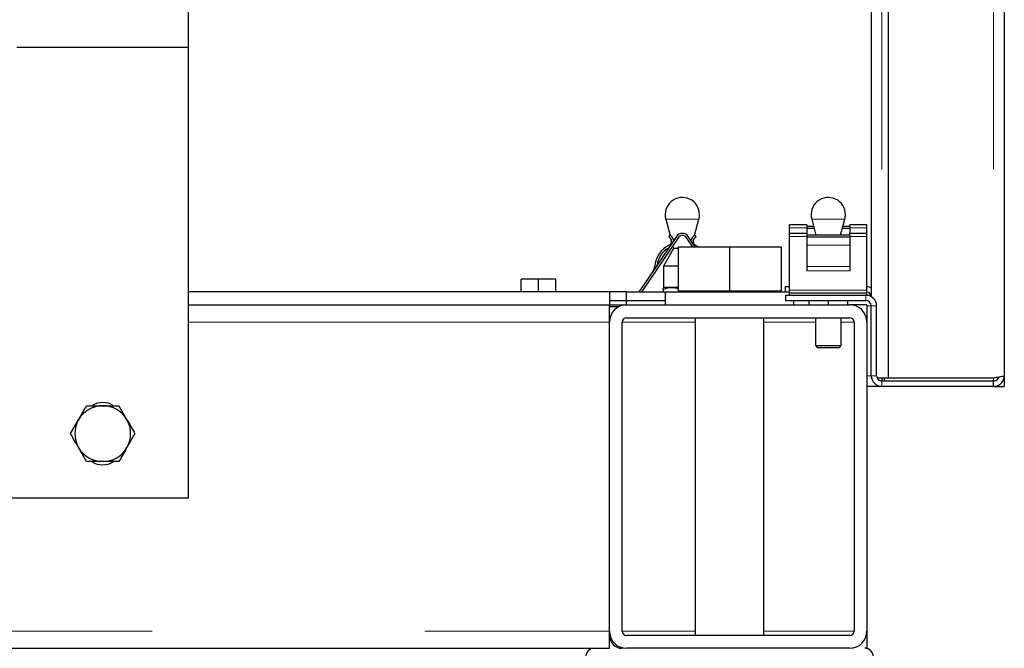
# Model space of a CAD drawing. Header units: millimetres. Extents: x 18 to 260, y 57 to 148.
# Tile 33 of 80: x 121.46 to 126.05, y 59.8 to 62.73. Entities that reach past the tile are written whole.
import ezdxf

# ---------------------------------------------------------------- set-up
doc = ezdxf.new("R2010")
doc.units = ezdxf.units.MM
doc.linetypes.add('PHANTOM', pattern=[12.7, 6.35, -1.27, 1.27, -1.27, 1.27, -1.27])

msp = doc.modelspace()

# ---------------------------------------------------------------- linework, layer by layer
at = {"color": 8, "linetype": 'PHANTOM', "lineweight": 18}
for p, q in [((125.4767, 86.1605), (125.4767, 61.0588)), ((125.9967, 86.1605), (125.9967, 61.0588)), ((124.624, 61.7989), (124.4694, 61.7989)), ((125.304, 61.7989), (125.1494, 61.7989)), ((125.1267, 61.7579), (125.0467, 61.7579)), ((125.4067, 61.7579), (125.3267, 61.7579)), ((125.1267, 61.7179), (125.0467, 61.7179)), ((125.4067, 61.7179), (125.3267, 61.7179)), ((125.3267, 61.6778), (125.1267, 61.6778)), ((125.3267, 61.5784), (125.1267, 61.5784)), ((125.3267, 61.5588), (125.1267, 61.5588)), ((125.4067, 61.4679), (125.0467, 61.4679)), ((125.4017, 61.4196), (125.4017, 61.4446)), ((125.4067, 61.3946), (125.4267, 61.3946)), ((125.4267, 61.3946), (125.4517, 61.3946)), ((122.2467, 61.3196), (124.2067, 61.3196)), ((124.6067, 61.3196), (124.2667, 61.3196)), ((125.1667, 61.3196), (124.9267, 61.3196)), ((125.3467, 61.3196), (125.2867, 61.3196)), ((125.4267, 61.0696), (125.4067, 61.0696)), ((125.4517, 61.0696), (125.4267, 61.0696)), ((125.9967, 61.0588), (125.9967, 61.0446)), ((125.4767, 61.0446), (125.4767, 61.0196)), ((100.4867, 59.8796), (124.2067, 59.8796)), ((124.6067, 59.8796), (124.2667, 59.8796)), ((125.3467, 59.8796), (124.9267, 59.8796))]:
    msp.add_line(p, q, dxfattribs=at)
at = {"color": 7, "linetype": 'Continuous', "lineweight": 25}
for p, q in [((125.5067, 61.0588), (125.5067, 86.1605)), ((126.0467, 86.1496), (126.0467, 61.0696)), ((125.4267, 85.7796), (125.4267, 61.4379)), ((122.2467, 62.5996), (122.2467, 63.0271)), ((121.4467, 62.5996), (122.2467, 62.5996)), ((122.2467, 60.4996), (122.2467, 62.5996)), ((124.4694, 61.7989), (124.4898, 61.7228)), ((124.6036, 61.7228), (124.624, 61.7989)), ((125.1494, 61.7989), (125.1694, 61.7242)), ((125.2839, 61.7242), (125.304, 61.7989)), ((125.1267, 61.7726), (125.0467, 61.7726)), ((125.0467, 61.7579), (125.0467, 61.7726)), ((125.0467, 61.7326), (125.0467, 61.7579)), ((125.1267, 61.7726), (125.1267, 61.7642)), ((125.1587, 61.7642), (125.1267, 61.7642)), ((125.1267, 61.7642), (125.1267, 61.7547)), ((125.1613, 61.7547), (125.1267, 61.7547)), ((125.1267, 61.7547), (125.1267, 61.7326)), ((125.3267, 61.7547), (125.2921, 61.7547)), ((125.3267, 61.7642), (125.2946, 61.7642)), ((125.4067, 61.7726), (125.3267, 61.7726)), ((125.3267, 61.7642), (125.3267, 61.7726)), ((125.3267, 61.7642), (125.3267, 61.7547)), ((125.3267, 61.7547), (125.3267, 61.7326)), ((125.4067, 61.7579), (125.4067, 61.7726)), ((125.4067, 61.7326), (125.4067, 61.7579)), ((124.5189, 61.7179), (124.3503, 61.4679)), ((124.5272, 61.7123), (124.3586, 61.4623)), ((124.4864, 61.7242), (124.4832, 61.7147)), ((124.4947, 61.7044), (124.4966, 61.6974)), ((124.5949, 61.6696), (124.5662, 61.7123)), ((124.607, 61.6696), (124.5744, 61.7179)), ((124.5967, 61.6974), (124.5986, 61.7044)), ((124.6069, 61.7242), (124.6102, 61.7147)), ((125.1267, 61.7326), (125.0467, 61.7326)), ((125.0467, 61.7179), (125.0467, 61.7326)), ((125.0467, 61.4679), (125.0467, 61.7179)), ((125.1267, 61.7326), (125.1267, 61.7242)), ((125.3267, 61.7242), (125.1267, 61.7242)), ((125.1267, 61.7242), (125.1267, 61.7147)), ((125.3267, 61.7147), (125.1267, 61.7147)), ((125.1267, 61.7147), (125.1267, 61.6778)), ((125.4067, 61.7326), (125.3267, 61.7326)), ((125.3267, 61.7242), (125.3267, 61.7326)), ((125.3267, 61.7242), (125.3267, 61.7147)), ((125.3267, 61.7147), (125.3267, 61.6778)), ((125.4067, 61.7179), (125.4067, 61.7326)), ((125.4067, 61.4679), (125.4067, 61.7179)), ((124.5061, 61.6618), (124.4587, 61.5796)), ((124.5025, 61.6756), (124.5061, 61.6618)), ((124.5267, 61.6618), (124.5061, 61.6618)), ((124.5267, 61.6696), (124.5267, 61.4656)), ((124.5267, 61.6696), (124.7667, 61.6696)), ((124.5893, 61.6696), (124.5909, 61.6756)), ((124.7667, 61.6696), (124.7667, 61.4656)), ((124.7667, 61.6696), (125.0067, 61.6696)), ((125.0067, 61.6696), (125.0067, 61.4656)), ((125.1267, 61.6778), (125.1267, 61.5784)), ((125.3267, 61.6778), (125.3267, 61.5784)), ((124.4587, 61.5796), (124.4587, 61.4808)), ((124.5267, 61.5796), (124.4587, 61.5796)), ((125.1267, 61.5784), (125.1267, 61.5588)), ((125.3267, 61.5784), (125.3267, 61.5588)), ((123.7967, 61.4596), (123.7967, 61.5196)), ((123.8767, 61.5196), (123.7967, 61.5196)), ((123.8767, 61.4596), (123.8767, 61.5196)), ((123.9567, 61.5196), (123.8767, 61.5196)), ((123.9567, 61.4596), (123.9567, 61.5196)), ((124.4587, 61.4808), (124.4567, 61.4796)), ((124.4567, 61.4716), (124.4567, 61.4596)), ((124.5267, 61.4808), (124.4587, 61.4808)), ((124.5267, 61.4656), (124.5267, 61.4596)), ((124.5267, 61.4656), (124.6467, 61.4656)), ((124.6467, 61.4656), (124.7667, 61.4656)), ((124.7667, 61.4656), (124.8867, 61.4656)), ((124.8867, 61.4656), (125.0067, 61.4656)), ((125.0067, 61.4596), (125.0067, 61.4656)), ((125.0267, 61.4846), (125.0467, 61.4846)), ((125.0267, 61.4596), (125.0267, 61.4846)), ((125.0467, 61.4546), (125.0467, 61.4679)), ((125.4067, 61.4546), (125.4067, 61.4679)), ((124.2067, 61.4596), (122.2467, 61.4596)), ((124.2067, 61.4596), (124.2067, 61.3996)), ((124.2867, 61.4596), (124.2067, 61.4596)), ((124.2067, 61.4196), (124.4667, 61.4196)), ((124.2867, 61.3996), (124.2867, 61.4596)), ((124.2867, 61.4596), (124.4667, 61.4596)), ((124.3586, 61.4623), (124.3566, 61.4596)), ((124.4667, 61.4596), (124.4667, 61.3996)), ((124.4667, 61.4596), (125.0467, 61.4596)), ((125.0267, 61.4446), (125.0267, 61.4196)), ((125.0267, 61.4446), (125.4017, 61.4446)), ((125.0267, 61.4196), (125.4017, 61.4196)), ((125.4067, 61.4546), (125.0467, 61.4546)), ((125.0467, 61.4446), (125.0467, 61.4546)), ((125.0667, 61.3996), (125.0667, 61.4196)), ((125.1367, 61.4196), (125.1367, 61.3996)), ((125.2267, 61.4196), (125.2267, 61.3996)), ((125.3167, 61.4196), (125.3167, 61.3996)), ((125.4067, 61.4446), (125.4017, 61.4446)), ((125.4067, 61.4446), (125.4067, 61.4546)), ((125.4067, 61.4446), (125.4246, 61.4446)), ((122.2467, 61.3996), (124.2067, 61.3996)), ((124.2067, 61.3996), (124.2867, 61.3996)), ((124.2067, 61.3196), (124.2067, 61.3996)), ((124.248, 61.3896), (124.2067, 61.3896)), ((124.2867, 61.3996), (125.3267, 61.3996)), ((125.4067, 61.3996), (125.3267, 61.3996)), ((125.4067, 61.3996), (125.4067, 61.3196)), ((125.4267, 61.0696), (125.4267, 61.3946)), ((125.4517, 61.0696), (125.4517, 61.3946)), ((124.2867, 61.3396), (125.3267, 61.3396)), ((124.6067, 61.3396), (124.6067, 59.8596)), ((124.9267, 59.8596), (124.9267, 61.3396)), ((125.1667, 61.3396), (125.1667, 61.2096)), ((125.2867, 61.2096), (125.2867, 61.3396)), ((124.2067, 59.8796), (124.2067, 61.3196)), ((124.2667, 59.8796), (124.2667, 61.3196)), ((125.3467, 61.3196), (125.3467, 59.8796)), ((125.4067, 61.3196), (125.4067, 59.8796)), ((125.1667, 61.2096), (125.1767, 61.1996)), ((125.1667, 61.2096), (125.2867, 61.2096)), ((125.2767, 61.1996), (125.1767, 61.1996)), ((125.2767, 61.1996), (125.2867, 61.2096)), ((125.4267, 61.0696), (125.4267, 61.0588)), ((125.4279, 61.0588), (125.4267, 61.0588)), ((125.4767, 61.0588), (125.4542, 61.0588)), ((125.5067, 61.0588), (125.4767, 61.0588)), ((125.4767, 61.0588), (125.4767, 61.0446)), ((125.4892, 61.0446), (125.4892, 61.0588)), ((125.9967, 61.0588), (125.5067, 61.0588)), ((126.0467, 61.0696), (126.0467, 61.0196)), ((125.4767, 61.0196), (125.4067, 61.0196)), ((125.9967, 61.0446), (125.4767, 61.0446)), ((125.9967, 61.0196), (125.4767, 61.0196)), ((125.9967, 61.0196), (125.9967, 61.0446)), ((125.9967, 61.0196), (126.0217, 61.0196)), ((126.0217, 61.0196), (126.0217, 61.0263)), ((126.0217, 61.0196), (126.0467, 61.0196)), ((121.9217, 60.9296), (121.9593, 60.8646)), ((121.6966, 60.7996), (121.7341, 60.8646)), ((121.9968, 60.7996), (121.9593, 60.7346)), ((121.7716, 60.6696), (121.7341, 60.7346)), ((122.2467, 60.4996), (118.6467, 60.4996)), ((124.2067, 59.7996), (124.2067, 59.8796)), ((125.3267, 59.8596), (124.2867, 59.8596)), ((125.4067, 59.8796), (125.4067, 59.7996)), ((100.4867, 59.7996), (124.2067, 59.7996)), ((125.3267, 59.7996), (124.2867, 59.7996)), ((125.4067, 59.7996), (125.3967, 59.7996))]:
    msp.add_line(p, q, dxfattribs=at)
at = {"color": 7, "linetype": 'Continuous', "lineweight": 25, "flags": 128}
msp.add_lwpolyline([(124.6079, 61.6778), (124.6215, 61.67), (124.6222, 61.6696)], dxfattribs=at)
at = {"color": 7, "linetype": 'Continuous', "lineweight": 25}
for centre, radius, start, end in [((124.5467, 61.8196), 0.08, 0, 195), ((125.2267, 61.8196), 0.08, 0, 195), ((124.5467, 61.8196), 0.08, 345, 0), ((125.2267, 61.8196), 0.08, 345, 0), ((124.4767, 61.6958), 0.02, 296, 71), ((124.4767, 61.6958), 0.03, 6.8887, 71), ((124.5467, 61.6992), 0.0335, 34, 146), ((124.5467, 61.6992), 0.0235, 34, 146), ((124.6167, 61.6958), 0.03, 109, 173.1113), ((124.6167, 61.6958), 0.02, 109, 244), ((124.5381, 61.57), 0.12, 116, 176), ((124.5381, 61.57), 0.11, 119.6419, 172.3581), ((124.3784, 61.5811), 0.04, 326, 356), ((124.3254, 61.4846), 0.03, 303.5573, 326), ((125.4017, 61.4346), 0.05, 60, 84.2608), ((125.4017, 61.3946), 0.05, 0, 90), ((125.4017, 61.3946), 0.025, 0, 90), ((125.4017, 61.4346), 0.025, 7.9022, 78.463), ((124.2867, 61.3196), 0.08, 90, 180), ((125.3267, 61.3196), 0.08, 0, 90), ((124.2867, 61.3196), 0.02, 90, 180), ((125.3267, 61.3196), 0.02, 0, 90), ((125.4767, 61.0696), 0.05, 180, 270), ((125.4767, 61.0696), 0.025, 180, 270), ((121.8467, 60.7996), 0.13, 90, 150), ((121.8467, 60.8496), 0.095, 58.8004, 120.8338), ((121.8467, 60.7996), 0.13, 30, 90), ((121.8467, 60.7996), 0.13, 150, 210), ((121.8467, 60.7996), 0.13, 330, 30), ((121.8467, 60.7996), 0.13, 210, 270), ((121.8467, 60.7996), 0.13, 270, 330), ((121.8467, 60.7496), 0.095, 238.8004, 300.8338), ((124.2867, 59.8796), 0.08, 180, 270), ((124.2667, 59.8596), 0.06, 180, 270), ((124.2867, 59.8796), 0.02, 180, 270), ((125.3267, 59.8796), 0.08, 270, 0), ((125.3267, 59.8796), 0.02, 270, 0), ((124.1367, 59.7596), 0.04, 90, 180), ((125.3967, 59.7596), 0.04, 0, 90)]:
    msp.add_arc(centre, radius, start, end, dxfattribs=at)
for points, knots in [([(124.5267, 61.4749), (124.5173, 61.4772), (124.4939, 61.4827), (124.4706, 61.4758), (124.4567, 61.4716)], [0, 0, 0, 0, 0.4020311, 1, 1, 1, 1]), ([(124.4567, 61.4716), (124.4567, 61.473), (124.4567, 61.4778), (124.4567, 61.4778), (124.4567, 61.4779)], [0, 0, 0, 0, 0.285096, 1, 1, 1, 1]), ([(126.0467, 61.0696), (126.0459, 61.0687), (126.0444, 61.0669), (126.0329, 61.0642), (126.0163, 61.0615), (126.0032, 61.0597), (125.9967, 61.0588)], [0, 0, 0, 0, 0.250015, 0.500018, 0.750021, 1, 1, 1, 1]), ([(125.9967, 61.0196), (126.0032, 61.0204), (126.0163, 61.0219), (126.0329, 61.0335), (126.0444, 61.05), (126.0459, 61.0631), (126.0467, 61.0696)], [0, 0, 0, 0, 0.249991, 0.499996, 0.74999, 1, 1, 1, 1]), ([(125.9967, 61.0446), (126, 61.045), (126.0065, 61.0458), (126.0146, 61.0516), (126.0194, 61.0576), (126.0201, 61.0615), (126.0202, 61.0622)], [0, 0, 0, 0, 0.3100463, 0.6200449, 0.9300313, 1, 1, 1, 1]), ([(121.7341, 60.8646), (121.735, 60.8662), (121.7477, 60.8881), (121.7601, 60.9096), (121.7716, 60.9296)], [0, 0, 0, 0, 0.070215, 1, 1, 1, 1]), ([(121.7716, 60.9296), (121.7908, 60.9296), (121.8156, 60.9296), (121.841, 60.9296), (121.8467, 60.9296)], [0, 0, 0, 0, 0.775823, 1, 1, 1, 1]), ([(121.8467, 60.9296), (121.867, 60.9296), (121.8924, 60.9296), (121.9168, 60.9296), (121.9217, 60.9296)], [0, 0, 0, 0, 0.798817, 1, 1, 1, 1]), ([(121.9593, 60.8646), (121.9602, 60.8631), (121.9728, 60.8411), (121.9852, 60.8196), (121.9968, 60.7996)], [0, 0, 0, 0, 0.070215, 1, 1, 1, 1]), ([(121.7341, 60.7346), (121.7332, 60.7362), (121.7205, 60.7581), (121.7081, 60.7796), (121.6966, 60.7996)], [0, 0, 0, 0, 0.070214, 1, 1, 1, 1]), ([(121.9593, 60.7346), (121.9584, 60.7331), (121.9457, 60.7111), (121.9333, 60.6896), (121.9217, 60.6696)], [0, 0, 0, 0, 0.070214, 1, 1, 1, 1]), ([(121.8467, 60.6696), (121.841, 60.6696), (121.8156, 60.6696), (121.7908, 60.6696), (121.7716, 60.6696)], [0, 0, 0, 0, 0.224177, 1, 1, 1, 1]), ([(121.9217, 60.6696), (121.9168, 60.6696), (121.8924, 60.6696), (121.867, 60.6696), (121.8467, 60.6696)], [0, 0, 0, 0, 0.201183, 1, 1, 1, 1])]:
    msp.add_open_spline(points, degree=3, knots=knots, dxfattribs=at)

doc.saveas('drawing.dxf')
